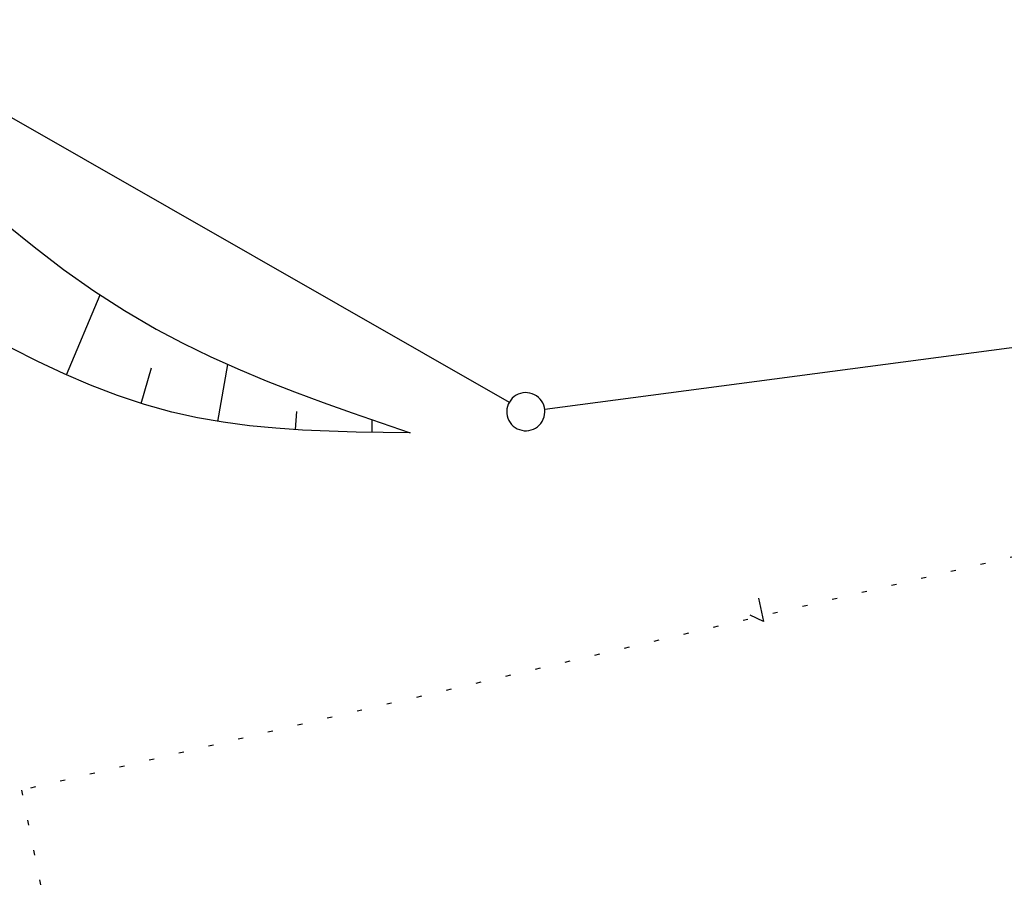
# Model space of a CAD drawing. Extents: x 508885 to 509191, y 457896 to 458644.
# Tile 11 of 58: x 509068 to 509107, y 457994 to 458028. Entities that reach past the tile are written whole.
import ezdxf

# ---------------------------------------------------------------- set-up
doc = ezdxf.new("R2010")
doc.units = 0
doc.header["$LTSCALE"] = 10
doc.header["$MEASUREMENT"] = 0
doc.linetypes.add('LT00', pattern=[0])
doc.linetypes.add('PUNKTX2_STR', pattern=[0.6, 0.1, -0.5])
doc.layers.get('0').update_dxf_attribs({"linetype": 'LT00'})
for name, color, linetype in [('--WASSER_GRENZE', 180, 'PUNKTX2_STR'), ('DFK_GZPKT', 250, 'LT00'), ('DFK_KATASTER', 250, 'LT00'), ('V112_BOESCH', 250, 'LT00'), ('V112_BOSCHUNG', 250, 'LT00')]:
    doc.layers.add(name, color=color, linetype=linetype)

# ---------------------------------------------------------------- blocks, each defined once
blk = doc.blocks.new('SYMB7050')
at = {"color": 0, "linetype": 'ByBlock'}
blk.add_lwpolyline([(0, 0), (0, 0.093), (0.046, 0.058)], dxfattribs=at)
blk = doc.blocks.new('SYMB7010')
at = {"color": 0, "linetype": 'ByBlock'}
for points in [[(-0.031408, 0.499213), (-0.093728, 0.49134), (-0.15457, 0.475719), (-0.212975, 0.452595), (-0.268021, 0.422333), (-0.31884, 0.385411), (-0.36463, 0.342411), (-0.40467, 0.29401), (-0.438329, 0.240973), (-0.465074, 0.184136), (-0.484486, 0.124395), (-0.496256, 0.062692), (-0.5002, 0)], [(0.5002, 0), (0.496256, 0.062692), (0.484485, 0.124395), (0.465074, 0.184136), (0.438329, 0.240973), (0.40467, 0.29401), (0.36463, 0.342411), (0.31884, 0.385411), (0.268021, 0.422333), (0.212975, 0.452595), (0.15457, 0.475719), (0.093728, 0.49134), (0.031408, 0.499213), (-0.031408, 0.499213)], [(-0.5002, 0), (-0.496256, -0.062692), (-0.484486, -0.124395), (-0.465075, -0.184136), (-0.438329, -0.240973), (-0.404671, -0.29401), (-0.36463, -0.342411), (-0.31884, -0.385411), (-0.268021, -0.422333), (-0.212975, -0.452595), (-0.154571, -0.475719), (-0.093728, -0.49134), (-0.031408, -0.499213), (0.031408, -0.499213)], [(0.031408, -0.499213), (0.093728, -0.491341), (0.15457, -0.475719), (0.212975, -0.452595), (0.268021, -0.422333), (0.31884, -0.385411), (0.36463, -0.342411), (0.404671, -0.294011), (0.438329, -0.240974), (0.465075, -0.184136), (0.484486, -0.124395), (0.496256, -0.062692), (0.500201, 0)]]:
    blk.add_lwpolyline(points, dxfattribs=at)

msp = doc.modelspace()

# ---------------------------------------------------------------- linework, layer by layer
at = {"layer": '--WASSER_GRENZE', "ltscale": 0.2}
for p, q in [((509175.174, 458023.3), (509068.33, 457998.169)), ((509068.33, 457998.169), (509088.468, 457898.52))]:
    msp.add_line(p, q, dxfattribs=at)
at = {"layer": 'DFK_KATASTER'}
for p, q in [((509061.201, 458028.477), (509087.519, 458013.432)), ((509088.914, 458013.158), (509132.887, 458018.951))]:
    msp.add_line(p, q, dxfattribs=at)
at = {"layer": 'V112_BOESCH'}
for points in [[(509067.692, 458020.462), (509068.828, 458019.537), (509069.987, 458018.654), (509071.172, 458017.818), (509072.386, 458017.033), (509073.632, 458016.304), (509074.682, 458015.748), (509075.754, 458015.228), (509076.844, 458014.74), (509077.949, 458014.279), (509079.068, 458013.842), (509080.197, 458013.422), (509081.334, 458013.016), (509082.477, 458012.619), (509083.621, 458012.226)], [(509083.621, 458012.226), (509082.558, 458012.24), (509081.497, 458012.259), (509080.439, 458012.289), (509079.385, 458012.337), (509078.338, 458012.408), (509077.299, 458012.508), (509076.269, 458012.644), (509075.25, 458012.819), (509074.243, 458013.042), (509073.165, 458013.341), (509072.102, 458013.696), (509071.05, 458014.1), (509070.007, 458014.549), (509068.97, 458015.036), (509067.936, 458015.555)]]:
    msp.add_lwpolyline(points, dxfattribs=at)
at = {"layer": 'V112_BOSCHUNG'}
for p, q in [((509070.096, 458014.51), (509071.424, 458017.65)), ((509073.031, 458013.384), (509073.447, 458014.781)), ((509076.053, 458012.678), (509076.441, 458014.917)), ((509079.103, 458012.354), (509079.158, 458013.07)), ((509082.121, 458012.246), (509082.13, 458012.738))]:
    msp.add_line(p, q, dxfattribs=at)

# ---------------------------------------------------------------- block references
at = {"layer": 'DFK_GZPKT', "xscale": 1.500000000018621, "yscale": 1.5, "zscale": 1.5, "rotation": 264.7377099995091}
msp.add_blockref('SYMB7010', (509088.17, 458013.059), dxfattribs=at)
at = {"layer": 'DFK_KATASTER', "xscale": 10, "yscale": 10, "zscale": 10, "rotation": 192.7159299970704}
msp.add_blockref('SYMB7050', (509097.32, 458005.719), dxfattribs=at)

doc.saveas('drawing.dxf')
